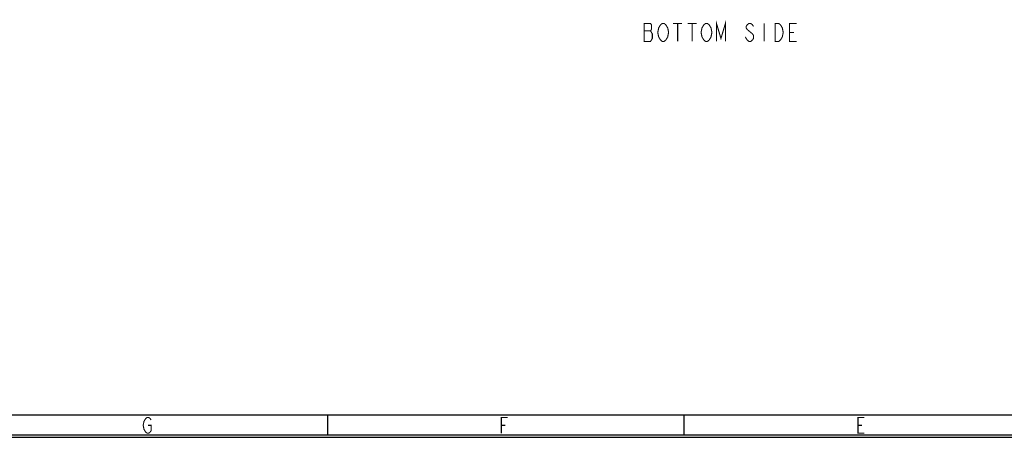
# Model space of a CAD drawing. Header units: millimetres. Extents: x 0 to 420, y 0 to 297.
# Tile 2 of 12: x 81 to 217, y 0 to 58. Entities that reach past the tile are written whole.
import ezdxf

# ---------------------------------------------------------------- set-up
doc = ezdxf.new("R2010")
doc.units = ezdxf.units.MM
doc.header["$LTSCALE"] = 23.1
doc.layers.get('0').update_dxf_attribs({"linetype": 'CONTINUOUS'})

msp = doc.modelspace()

# ---------------------------------------------------------------- linework, layer by layer
at = {"color": 7, "linetype": 'CONTINUOUS', "true_color": 0xf5f5f5}
for p, q in [((2.782, 3.102), (417.234, 3.102)), ((123.665, 0.358), (123.665, 3.102)), ((173.05, 0.358), (173.05, 3.102)), ((0, 0), (420, 0)), ((0.038, 0.358), (419.978, 0.358))]:
    msp.add_line(p, q, dxfattribs=at)
at = {"color": 2, "linetype": 'CONTINUOUS', "const_width": 0.15}
for points in [[(167.502, 57.3), (167.502, 54.8), (168.377, 54.8), (168.502, 55.008), (168.627, 55.216), (168.627, 55.841), (168.502, 56.05), (168.377, 56.258), (168.502, 56.466), (168.502, 57.091), (168.377, 57.3), (167.502, 57.3)], [(170.627, 55.216), (170.502, 55.008), (170.252, 54.8), (170.002, 54.8), (169.752, 55.008), (169.627, 55.216), (169.502, 55.425), (169.377, 56.05), (169.502, 56.675), (169.627, 56.883), (169.752, 57.091), (170.002, 57.3), (170.252, 57.3), (170.502, 57.091), (170.627, 56.883), (170.752, 56.675), (170.877, 56.05), (170.752, 55.425), (170.627, 55.216)], [(171.502, 57.3), (172.752, 57.3)], [(172.127, 57.3), (172.127, 54.8)], [(173.502, 57.3), (174.752, 57.3)], [(174.127, 57.3), (174.127, 54.8)], [(176.627, 55.216), (176.502, 55.008), (176.252, 54.8), (176.002, 54.8), (175.752, 55.008), (175.627, 55.216), (175.502, 55.425), (175.377, 56.05), (175.502, 56.675), (175.627, 56.883), (175.752, 57.091), (176.002, 57.3), (176.252, 57.3), (176.502, 57.091), (176.627, 56.883), (176.752, 56.675), (176.877, 56.05), (176.752, 55.425), (176.627, 55.216)], [(177.502, 54.8), (177.502, 57.3), (178.127, 55.216), (178.752, 57.3), (178.752, 54.8)], [(182.627, 56.883), (182.502, 57.091), (182.252, 57.3), (182.002, 57.3), (181.752, 57.091), (181.627, 56.883), (181.627, 56.675), (181.752, 56.466)], [(184.127, 57.3), (184.127, 54.8)], [(185.627, 57.3), (186.127, 57.3), (186.377, 57.091), (186.502, 56.883), (186.627, 56.675), (186.752, 56.05), (186.627, 55.425), (186.502, 55.216), (186.377, 55.008), (186.127, 54.8), (185.627, 54.8), (185.627, 57.3)], [(188.627, 54.8), (187.627, 54.8), (187.627, 57.3), (188.627, 57.3)], [(167.502, 56.258), (168.377, 56.258)], [(181.752, 56.466), (182.252, 56.05), (182.502, 55.841), (182.627, 55.633), (182.627, 55.216), (182.502, 55.008), (182.252, 54.8), (182.002, 54.8), (181.752, 55.008), (181.627, 55.216), (181.502, 55.425)], [(187.627, 56.05), (188.252, 56.05)]]:
    msp.add_lwpolyline(points, dxfattribs=at)
at = {"color": 7, "linetype": 'CONTINUOUS', "true_color": 0xf5f5f5, "const_width": 0.15}
for points in [[(98.769, 1.659), (99.208, 1.659), (99.208, 0.928), (99.099, 0.745), (98.879, 0.562), (98.66, 0.562), (98.44, 0.745), (98.33, 0.928), (98.221, 1.111), (98.111, 1.659), (98.221, 2.208), (98.33, 2.391), (98.44, 2.574), (98.66, 2.757), (98.879, 2.757), (99.099, 2.574), (99.208, 2.391)], [(147.716, 0.562), (147.716, 2.757), (148.594, 2.757)], [(197.98, 0.562), (197.102, 0.562), (197.102, 2.757), (197.98, 2.757)], [(147.716, 1.659), (148.265, 1.659)], [(197.102, 1.659), (197.65, 1.659)]]:
    msp.add_lwpolyline(points, dxfattribs=at)

doc.saveas('drawing.dxf')
